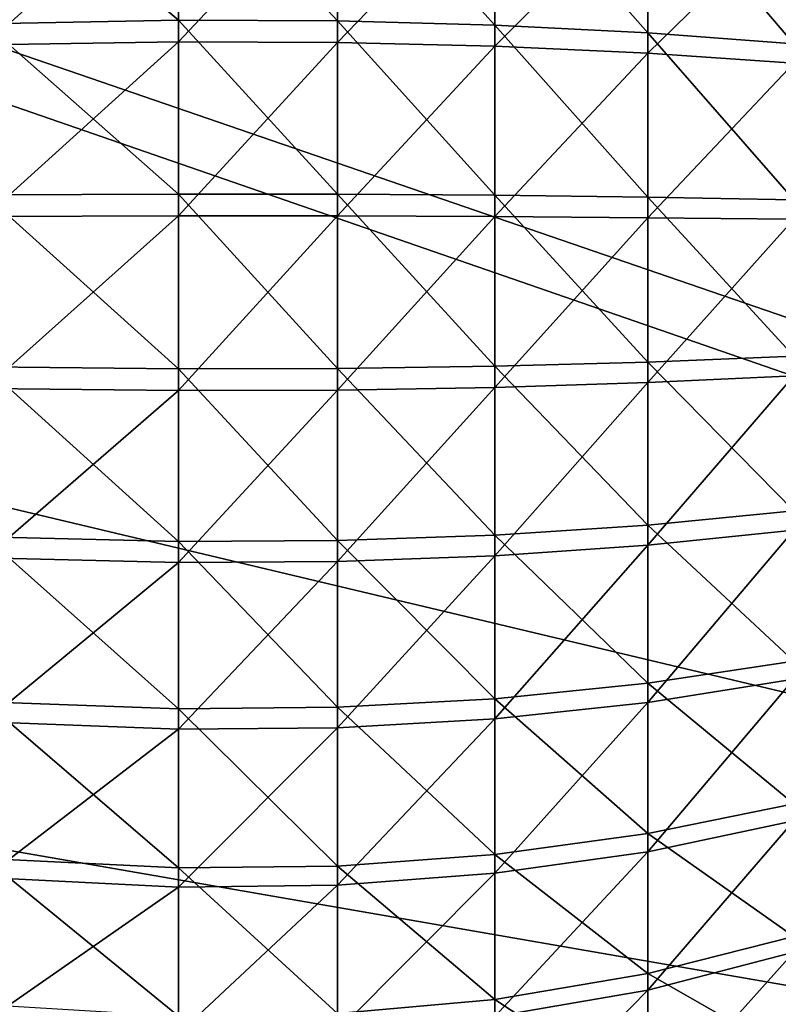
# Model space of a CAD drawing. Extents: x -118 to 117, y 0 to 85.
# Tile 52 of 99: x 0 to 18, y 29 to 52. Entities that reach past the tile are written whole.
import ezdxf

# ---------------------------------------------------------------- set-up
doc = ezdxf.new("R2010")
doc.units = 0
doc.header["$LTSCALE"] = 25.4
doc.layers.get('0').update_dxf_attribs({"color": 13, "linetype": 'CONTINUOUS'})

# ---------------------------------------------------------------- blocks, each defined once
blk = doc.blocks.new('INA-4907_STL')
at = {"color": 18}
mesh = blk.add_polyface(dxfattribs=at)
corners = [(100, 16.979, 92.39), (-100, 64.551, 87.39), (-100, 16.979, 92.39), (-97.853, 84.979, 85.243), (97.853, 84.979, 85.243), (100, 64.551, 87.39)]
mesh.append_faces([[corners[k] for k in face] for face in [(0, 1, 2), (4, 0, 5)]], dxfattribs={"vtx0": -1, "color": 18})
mesh.append_faces([[corners[k] for k in face] for face in [(1, 0, 3), (3, 0, 4)]], dxfattribs={"vtx0": -1, "vtx1": -1, "color": 18})
mesh = blk.add_polyface(dxfattribs=at)
corners = [(-97.853, 84.979, 19.537), (-100, 16.979, 12.39), (-100, 64.551, 17.39), (100, 16.979, 12.39), (97.853, 84.979, 19.537), (100, 64.551, 17.39)]
mesh.append_faces([[corners[k] for k in face] for face in [(0, 1, 2), (3, 4, 5)]], dxfattribs={"vtx0": -1, "color": 18})
mesh.append_faces([[corners[k] for k in face] for face in [(1, 0, 3)]], dxfattribs={"vtx0": -1, "vtx1": -1, "color": 18})
mesh.append_faces([[corners[k] for k in face] for face in [(3, 0, 4)]], dxfattribs={"vtx0": -1, "vtx2": -1, "color": 18})
at = {"color": 7}
mesh = blk.add_polyface(dxfattribs=at)
corners = [(-96.502, 83.479, 83.893), (-100, 15.479, 91.04), (-100, 50.201, 87.39), (100, 15.479, 91.04), (96.502, 83.479, 83.893), (100, 50.201, 87.39)]
mesh.append_faces([[corners[k] for k in face] for face in [(0, 1, 2), (3, 4, 5)]], dxfattribs={"vtx0": -1, "color": 7})
mesh.append_faces([[corners[k] for k in face] for face in [(1, 0, 3)]], dxfattribs={"vtx0": -1, "vtx1": -1, "color": 7})
mesh.append_faces([[corners[k] for k in face] for face in [(3, 0, 4)]], dxfattribs={"vtx0": -1, "vtx2": -1, "color": 7})
mesh = blk.add_polyface(dxfattribs=at)
corners = [(100, 15.479, 13.741), (-100, 50.201, 17.39), (-100, 15.479, 13.741), (-96.502, 83.479, 20.888), (96.502, 83.479, 20.888), (100, 50.201, 17.39)]
mesh.append_faces([[corners[k] for k in face] for face in [(0, 1, 2), (4, 0, 5)]], dxfattribs={"vtx0": -1, "color": 7})
mesh.append_faces([[corners[k] for k in face] for face in [(1, 0, 3), (3, 0, 4)]], dxfattribs={"vtx0": -1, "vtx1": -1, "color": 7})
mesh = blk.add_polyface(dxfattribs=at)
corners = [(3.622, 52.145, 82.742), (-0.857, 55.939, 81.324), (-0.857, 52.064, 82.282), (3.622, 56.081, 81.769)]
mesh.append_faces([[corners[k] for k in face] for face in [(0, 1, 2), (1, 0, 3)]], dxfattribs={"vtx0": -1, "color": 7})
mesh = blk.add_polyface(dxfattribs=at)
corners = [(7.313, 52.128, 82.646), (3.622, 56.081, 81.769), (3.622, 52.145, 82.742), (7.313, 56.051, 81.676)]
mesh.append_faces([[corners[k] for k in face] for face in [(0, 1, 2), (1, 0, 3)]], dxfattribs={"vtx0": -1, "color": 7})
mesh = blk.add_polyface(dxfattribs=at)
corners = [(10.962, 52.03, 82.089), (7.313, 56.051, 81.676), (7.313, 52.128, 82.646), (10.962, 55.879, 81.137)]
mesh.append_faces([[corners[k] for k in face] for face in [(0, 1, 2), (1, 0, 3)]], dxfattribs={"vtx0": -1, "color": 7})
mesh = blk.add_polyface(dxfattribs=at)
corners = [(14.51, 51.851, 81.081), (10.962, 55.879, 81.137), (10.962, 52.03, 82.089), (14.51, 55.568, 80.163)]
mesh.append_faces([[corners[k] for k in face] for face in [(0, 1, 2), (1, 0, 3)]], dxfattribs={"vtx0": -1, "color": 7})
mesh = blk.add_polyface(dxfattribs=at)
corners = [(3.622, 55.597, 23.797), (-0.857, 51.572, 23.351), (-0.857, 55.462, 24.244), (3.622, 51.646, 22.89)]
mesh.append_faces([[corners[k] for k in face] for face in [(0, 1, 2), (1, 0, 3)]], dxfattribs={"vtx0": -1, "color": 7})
mesh = blk.add_polyface(dxfattribs=at)
corners = [(7.313, 55.569, 23.891), (3.622, 51.646, 22.89), (3.622, 55.597, 23.797), (7.313, 51.63, 22.987)]
mesh.append_faces([[corners[k] for k in face] for face in [(0, 1, 2), (1, 0, 3)]], dxfattribs={"vtx0": -1, "color": 7})
mesh = blk.add_polyface(dxfattribs=at)
corners = [(10.962, 55.406, 24.432), (7.313, 51.63, 22.987), (7.313, 55.569, 23.891), (10.962, 51.541, 23.545)]
mesh.append_faces([[corners[k] for k in face] for face in [(0, 1, 2), (1, 0, 3)]], dxfattribs={"vtx0": -1, "color": 7})
mesh = blk.add_polyface(dxfattribs=at)
corners = [(17.899, 51.595, 79.639), (14.51, 55.568, 80.163), (14.51, 51.851, 81.081), (17.899, 55.122, 78.767)]
mesh.append_faces([[corners[k] for k in face] for face in [(0, 1, 2), (1, 0, 3)]], dxfattribs={"vtx0": -1, "color": 7})
mesh = blk.add_polyface(dxfattribs=at)
corners = [(14.51, 55.111, 25.412), (10.962, 51.541, 23.545), (10.962, 55.406, 24.432), (14.51, 51.379, 24.555)]
mesh.append_faces([[corners[k] for k in face] for face in [(0, 1, 2), (1, 0, 3)]], dxfattribs={"vtx0": -1, "color": 7})
mesh = blk.add_polyface(dxfattribs=at)
corners = [(17.899, 54.688, 26.815), (14.51, 51.379, 24.555), (14.51, 55.111, 25.412), (17.899, 51.147, 26.002)]
mesh.append_faces([[corners[k] for k in face] for face in [(0, 1, 2), (1, 0, 3)]], dxfattribs={"vtx0": -1, "color": 7})
mesh = blk.add_polyface(dxfattribs=at)
corners = [(3.622, 48.115, 83.182), (-0.857, 52.064, 82.282), (-0.857, 48.095, 82.715), (3.622, 52.145, 82.742)]
mesh.append_faces([[corners[k] for k in face] for face in [(0, 1, 2), (1, 0, 3)]], dxfattribs={"vtx0": -1, "color": 7})
mesh = blk.add_polyface(dxfattribs=at)
corners = [(7.313, 48.111, 83.084), (3.622, 52.145, 82.742), (3.622, 48.115, 83.182), (7.313, 52.128, 82.646)]
mesh.append_faces([[corners[k] for k in face] for face in [(0, 1, 2), (1, 0, 3)]], dxfattribs={"vtx0": -1, "color": 7})
mesh = blk.add_polyface(dxfattribs=at)
corners = [(10.962, 48.087, 82.519), (7.313, 52.128, 82.646), (7.313, 48.111, 83.084), (10.962, 52.03, 82.089)]
mesh.append_faces([[corners[k] for k in face] for face in [(0, 1, 2), (1, 0, 3)]], dxfattribs={"vtx0": -1, "color": 7})
mesh = blk.add_polyface(dxfattribs=at)
corners = [(14.51, 48.044, 81.496), (10.962, 52.03, 82.089), (10.962, 48.087, 82.519), (14.51, 51.851, 81.081)]
mesh.append_faces([[corners[k] for k in face] for face in [(0, 1, 2), (1, 0, 3)]], dxfattribs={"vtx0": -1, "color": 7})
mesh = blk.add_polyface(dxfattribs=at)
corners = [(17.899, 47.983, 80.033), (14.51, 51.851, 81.081), (14.51, 48.044, 81.496), (17.899, 51.595, 79.639)]
mesh.append_faces([[corners[k] for k in face] for face in [(0, 1, 2), (1, 0, 3)]], dxfattribs={"vtx0": -1, "color": 7})
mesh = blk.add_polyface(dxfattribs=at)
corners = [(3.622, 51.646, 22.89), (-0.857, 47.597, 22.985), (-0.857, 51.572, 23.351), (3.622, 47.608, 22.518)]
mesh.append_faces([[corners[k] for k in face] for face in [(0, 1, 2), (1, 0, 3)]], dxfattribs={"vtx0": -1, "color": 7})
mesh = blk.add_polyface(dxfattribs=at)
corners = [(7.313, 51.63, 22.987), (3.622, 47.608, 22.518), (3.622, 51.646, 22.89), (7.313, 47.606, 22.616)]
mesh.append_faces([[corners[k] for k in face] for face in [(0, 1, 2), (1, 0, 3)]], dxfattribs={"vtx0": -1, "color": 7})
mesh = blk.add_polyface(dxfattribs=at)
corners = [(10.962, 51.541, 23.545), (7.313, 47.606, 22.616), (7.313, 51.63, 22.987), (10.962, 47.592, 23.181)]
mesh.append_faces([[corners[k] for k in face] for face in [(0, 1, 2), (1, 0, 3)]], dxfattribs={"vtx0": -1, "color": 7})
mesh = blk.add_polyface(dxfattribs=at)
corners = [(14.51, 51.379, 24.555), (10.962, 47.592, 23.181), (10.962, 51.541, 23.545), (14.51, 47.566, 24.204)]
mesh.append_faces([[corners[k] for k in face] for face in [(0, 1, 2), (1, 0, 3)]], dxfattribs={"vtx0": -1, "color": 7})
mesh = blk.add_polyface(dxfattribs=at)
corners = [(17.899, 51.147, 26.002), (14.51, 47.566, 24.204), (14.51, 51.379, 24.555), (17.899, 47.529, 25.668)]
mesh.append_faces([[corners[k] for k in face] for face in [(0, 1, 2), (1, 0, 3)]], dxfattribs={"vtx0": -1, "color": 7})
mesh = blk.add_polyface(dxfattribs=at)
corners = [(3.622, 44.062, 83.08), (-0.857, 48.095, 82.715), (-0.857, 44.105, 82.614), (3.622, 48.115, 83.182)]
mesh.append_faces([[corners[k] for k in face] for face in [(0, 1, 2), (1, 0, 3)]], dxfattribs={"vtx0": -1, "color": 7})
mesh = blk.add_polyface(dxfattribs=at)
corners = [(7.313, 44.071, 82.982), (3.622, 48.115, 83.182), (3.622, 44.062, 83.08), (7.313, 48.111, 83.084)]
mesh.append_faces([[corners[k] for k in face] for face in [(0, 1, 2), (1, 0, 3)]], dxfattribs={"vtx0": -1, "color": 7})
mesh = blk.add_polyface(dxfattribs=at)
corners = [(10.962, 44.123, 82.419), (7.313, 48.111, 83.084), (7.313, 44.071, 82.982), (10.962, 48.087, 82.519)]
mesh.append_faces([[corners[k] for k in face] for face in [(0, 1, 2), (1, 0, 3)]], dxfattribs={"vtx0": -1, "color": 7})
mesh = blk.add_polyface(dxfattribs=at)
corners = [(14.51, 44.217, 81.4), (10.962, 48.087, 82.519), (10.962, 44.123, 82.419), (14.51, 48.044, 81.496)]
mesh.append_faces([[corners[k] for k in face] for face in [(0, 1, 2), (1, 0, 3)]], dxfattribs={"vtx0": -1, "color": 7})
mesh = blk.add_polyface(dxfattribs=at)
corners = [(17.899, 44.351, 79.942), (14.51, 48.044, 81.496), (14.51, 44.217, 81.4), (17.899, 47.983, 80.033)]
mesh.append_faces([[corners[k] for k in face] for face in [(0, 1, 2), (1, 0, 3)]], dxfattribs={"vtx0": -1, "color": 7})
mesh = blk.add_polyface(dxfattribs=at)
corners = [(3.622, 47.608, 22.518), (-0.857, 43.608, 23.152), (-0.857, 47.597, 22.985), (3.622, 43.558, 22.687)]
mesh.append_faces([[corners[k] for k in face] for face in [(0, 1, 2), (1, 0, 3)]], dxfattribs={"vtx0": -1, "color": 7})
mesh = blk.add_polyface(dxfattribs=at)
corners = [(7.313, 47.606, 22.616), (3.622, 43.558, 22.687), (3.622, 47.608, 22.518), (7.313, 43.568, 22.784)]
mesh.append_faces([[corners[k] for k in face] for face in [(0, 1, 2), (1, 0, 3)]], dxfattribs={"vtx0": -1, "color": 7})
mesh = blk.add_polyface(dxfattribs=at)
corners = [(10.962, 47.592, 23.181), (7.313, 43.568, 22.784), (7.313, 47.606, 22.616), (10.962, 43.629, 23.346)]
mesh.append_faces([[corners[k] for k in face] for face in [(0, 1, 2), (1, 0, 3)]], dxfattribs={"vtx0": -1, "color": 7})
mesh = blk.add_polyface(dxfattribs=at)
corners = [(14.51, 47.566, 24.204), (10.962, 43.629, 23.346), (10.962, 47.592, 23.181), (14.51, 43.74, 24.364)]
mesh.append_faces([[corners[k] for k in face] for face in [(0, 1, 2), (1, 0, 3)]], dxfattribs={"vtx0": -1, "color": 7})
mesh = blk.add_polyface(dxfattribs=at)
corners = [(17.899, 47.529, 25.668), (14.51, 43.74, 24.364), (14.51, 47.566, 24.204), (17.899, 43.899, 25.82)]
mesh.append_faces([[corners[k] for k in face] for face in [(0, 1, 2), (1, 0, 3)]], dxfattribs={"vtx0": -1, "color": 7})
mesh = blk.add_polyface(dxfattribs=at)
corners = [(17.899, 40.764, 79.367), (14.51, 44.217, 81.4), (14.51, 40.436, 80.795), (17.899, 44.351, 79.942)]
mesh.append_faces([[corners[k] for k in face] for face in [(0, 1, 2), (1, 0, 3)]], dxfattribs={"vtx0": -1, "color": 7})
mesh = blk.add_polyface(dxfattribs=at)
corners = [(3.622, 40.059, 82.439), (-0.857, 44.105, 82.614), (-0.857, 40.163, 81.983), (3.622, 44.062, 83.08)]
mesh.append_faces([[corners[k] for k in face] for face in [(0, 1, 2), (1, 0, 3)]], dxfattribs={"vtx0": -1, "color": 7})
mesh = blk.add_polyface(dxfattribs=at)
corners = [(7.313, 40.081, 82.343), (3.622, 44.062, 83.08), (3.622, 40.059, 82.439), (7.313, 44.071, 82.982)]
mesh.append_faces([[corners[k] for k in face] for face in [(0, 1, 2), (1, 0, 3)]], dxfattribs={"vtx0": -1, "color": 7})
mesh = blk.add_polyface(dxfattribs=at)
corners = [(10.962, 40.207, 81.793), (7.313, 44.071, 82.982), (7.313, 40.081, 82.343), (10.962, 44.123, 82.419)]
mesh.append_faces([[corners[k] for k in face] for face in [(0, 1, 2), (1, 0, 3)]], dxfattribs={"vtx0": -1, "color": 7})
mesh = blk.add_polyface(dxfattribs=at)
corners = [(14.51, 40.436, 80.795), (10.962, 44.123, 82.419), (10.962, 40.207, 81.793), (14.51, 44.217, 81.4)]
mesh.append_faces([[corners[k] for k in face] for face in [(0, 1, 2), (1, 0, 3)]], dxfattribs={"vtx0": -1, "color": 7})
mesh = blk.add_polyface(dxfattribs=at)
corners = [(17.899, 43.899, 25.82), (14.51, 39.97, 25.032), (14.51, 43.74, 24.364), (17.899, 40.322, 26.454)]
mesh.append_faces([[corners[k] for k in face] for face in [(0, 1, 2), (1, 0, 3)]], dxfattribs={"vtx0": -1, "color": 7})
mesh = blk.add_polyface(dxfattribs=at)
corners = [(10.962, 43.629, 23.346), (7.313, 39.589, 23.49), (7.313, 43.568, 22.784), (10.962, 39.725, 24.039)]
mesh.append_faces([[corners[k] for k in face] for face in [(0, 1, 2), (1, 0, 3)]], dxfattribs={"vtx0": -1, "color": 7})
mesh = blk.add_polyface(dxfattribs=at)
corners = [(14.51, 43.74, 24.364), (10.962, 39.725, 24.039), (10.962, 43.629, 23.346), (14.51, 39.97, 25.032)]
mesh.append_faces([[corners[k] for k in face] for face in [(0, 1, 2), (1, 0, 3)]], dxfattribs={"vtx0": -1, "color": 7})
mesh = blk.add_polyface(dxfattribs=at)
corners = [(3.622, 43.558, 22.687), (-0.857, 39.678, 23.849), (-0.857, 43.608, 23.152), (3.622, 39.566, 23.395)]
mesh.append_faces([[corners[k] for k in face] for face in [(0, 1, 2), (1, 0, 3)]], dxfattribs={"vtx0": -1, "color": 7})
mesh = blk.add_polyface(dxfattribs=at)
corners = [(7.313, 43.568, 22.784), (3.622, 39.566, 23.395), (3.622, 43.558, 22.687), (7.313, 39.589, 23.49)]
mesh.append_faces([[corners[k] for k in face] for face in [(0, 1, 2), (1, 0, 3)]], dxfattribs={"vtx0": -1, "color": 7})
mesh = blk.add_polyface(dxfattribs=at)
corners = [(17.899, 37.285, 78.32), (14.51, 40.436, 80.795), (14.51, 36.769, 79.691), (17.899, 40.764, 79.367)]
mesh.append_faces([[corners[k] for k in face] for face in [(0, 1, 2), (1, 0, 3)]], dxfattribs={"vtx0": -1, "color": 7})
mesh = blk.add_polyface(dxfattribs=at)
corners = [(14.51, 36.769, 79.691), (10.962, 40.207, 81.793), (10.962, 36.41, 80.649), (14.51, 40.436, 80.795)]
mesh.append_faces([[corners[k] for k in face] for face in [(0, 1, 2), (1, 0, 3)]], dxfattribs={"vtx0": -1, "color": 7})
mesh = blk.add_polyface(dxfattribs=at)
corners = [(10.962, 36.41, 80.649), (7.313, 40.081, 82.343), (7.313, 36.211, 81.178), (10.962, 40.207, 81.793)]
mesh.append_faces([[corners[k] for k in face] for face in [(0, 1, 2), (1, 0, 3)]], dxfattribs={"vtx0": -1, "color": 7})
mesh = blk.add_polyface(dxfattribs=at)
corners = [(17.899, 40.322, 26.454), (14.51, 36.323, 26.197), (14.51, 39.97, 25.032), (17.899, 36.861, 27.56)]
mesh.append_faces([[corners[k] for k in face] for face in [(0, 1, 2), (1, 0, 3)]], dxfattribs={"vtx0": -1, "color": 7})
mesh = blk.add_polyface(dxfattribs=at)
corners = [(3.622, 36.176, 81.27), (-0.857, 40.163, 81.983), (-0.857, 36.341, 80.833), (3.622, 40.059, 82.439)]
mesh.append_faces([[corners[k] for k in face] for face in [(0, 1, 2), (1, 0, 3)]], dxfattribs={"vtx0": -1, "color": 7})
mesh = blk.add_polyface(dxfattribs=at)
corners = [(7.313, 36.211, 81.178), (3.622, 40.059, 82.439), (3.622, 36.176, 81.27), (7.313, 40.081, 82.343)]
mesh.append_faces([[corners[k] for k in face] for face in [(0, 1, 2), (1, 0, 3)]], dxfattribs={"vtx0": -1, "color": 7})
mesh = blk.add_polyface(dxfattribs=at)
corners = [(14.51, 39.97, 25.032), (10.962, 35.947, 25.245), (10.962, 39.725, 24.039), (14.51, 36.323, 26.197)]
mesh.append_faces([[corners[k] for k in face] for face in [(0, 1, 2), (1, 0, 3)]], dxfattribs={"vtx0": -1, "color": 7})
mesh = blk.add_polyface(dxfattribs=at)
corners = [(3.622, 39.566, 23.395), (-0.857, 35.875, 25.063), (-0.857, 39.678, 23.849), (3.622, 35.703, 24.628)]
mesh.append_faces([[corners[k] for k in face] for face in [(0, 1, 2), (1, 0, 3)]], dxfattribs={"vtx0": -1, "color": 7})
mesh = blk.add_polyface(dxfattribs=at)
corners = [(7.313, 39.589, 23.49), (3.622, 35.703, 24.628), (3.622, 39.566, 23.395), (7.313, 35.739, 24.719)]
mesh.append_faces([[corners[k] for k in face] for face in [(0, 1, 2), (1, 0, 3)]], dxfattribs={"vtx0": -1, "color": 7})
mesh = blk.add_polyface(dxfattribs=at)
corners = [(10.962, 39.725, 24.039), (7.313, 35.739, 24.719), (7.313, 39.589, 23.49), (10.962, 35.947, 25.245)]
mesh.append_faces([[corners[k] for k in face] for face in [(0, 1, 2), (1, 0, 3)]], dxfattribs={"vtx0": -1, "color": 7})
mesh = blk.add_polyface(dxfattribs=at)
corners = [(17.899, 33.976, 76.818), (14.51, 36.769, 79.691), (14.51, 33.283, 78.109), (17.899, 37.285, 78.32)]
mesh.append_faces([[corners[k] for k in face] for face in [(0, 1, 2), (1, 0, 3)]], dxfattribs={"vtx0": -1, "color": 7})
mesh = blk.add_polyface(dxfattribs=at)
corners = [(14.51, 33.283, 78.109), (10.962, 36.41, 80.649), (10.962, 32.799, 79.01), (14.51, 36.769, 79.691)]
mesh.append_faces([[corners[k] for k in face] for face in [(0, 1, 2), (1, 0, 3)]], dxfattribs={"vtx0": -1, "color": 7})
mesh = blk.add_polyface(dxfattribs=at)
corners = [(17.899, 36.861, 27.56), (14.51, 32.863, 27.838), (14.51, 36.323, 26.197), (17.899, 33.578, 29.117)]
mesh.append_faces([[corners[k] for k in face] for face in [(0, 1, 2), (1, 0, 3)]], dxfattribs={"vtx0": -1, "color": 7})
mesh = blk.add_polyface(dxfattribs=at)
corners = [(3.622, 32.485, 79.594), (-0.857, 36.341, 80.833), (-0.857, 32.706, 79.183), (3.622, 36.176, 81.27)]
mesh.append_faces([[corners[k] for k in face] for face in [(0, 1, 2), (1, 0, 3)]], dxfattribs={"vtx0": -1, "color": 7})
mesh = blk.add_polyface(dxfattribs=at)
corners = [(10.962, 32.799, 79.01), (7.313, 36.211, 81.178), (7.313, 32.531, 79.508), (10.962, 36.41, 80.649)]
mesh.append_faces([[corners[k] for k in face] for face in [(0, 1, 2), (1, 0, 3)]], dxfattribs={"vtx0": -1, "color": 7})
mesh = blk.add_polyface(dxfattribs=at)
corners = [(14.51, 36.323, 26.197), (10.962, 32.364, 26.944), (10.962, 35.947, 25.245), (14.51, 32.863, 27.838)]
mesh.append_faces([[corners[k] for k in face] for face in [(0, 1, 2), (1, 0, 3)]], dxfattribs={"vtx0": -1, "color": 7})
mesh = blk.add_polyface(dxfattribs=at)
corners = [(7.313, 32.531, 79.508), (3.622, 36.176, 81.27), (3.622, 32.485, 79.594), (7.313, 36.211, 81.178)]
mesh.append_faces([[corners[k] for k in face] for face in [(0, 1, 2), (1, 0, 3)]], dxfattribs={"vtx0": -1, "color": 7})
mesh = blk.add_polyface(dxfattribs=at)
corners = [(3.622, 35.703, 24.628), (-0.857, 32.268, 26.774), (-0.857, 35.875, 25.063), (3.622, 32.04, 26.366)]
mesh.append_faces([[corners[k] for k in face] for face in [(0, 1, 2), (1, 0, 3)]], dxfattribs={"vtx0": -1, "color": 7})
mesh = blk.add_polyface(dxfattribs=at)
corners = [(10.962, 35.947, 25.245), (7.313, 32.088, 26.451), (7.313, 35.739, 24.719), (10.962, 32.364, 26.944)]
mesh.append_faces([[corners[k] for k in face] for face in [(0, 1, 2), (1, 0, 3)]], dxfattribs={"vtx0": -1, "color": 7})
mesh = blk.add_polyface(dxfattribs=at)
corners = [(7.313, 35.739, 24.719), (3.622, 32.04, 26.366), (3.622, 35.703, 24.628), (7.313, 32.088, 26.451)]
mesh.append_faces([[corners[k] for k in face] for face in [(0, 1, 2), (1, 0, 3)]], dxfattribs={"vtx0": -1, "color": 7})
mesh = blk.add_polyface(dxfattribs=at)
corners = [(17.899, 30.898, 74.889), (14.51, 33.283, 78.109), (14.51, 30.038, 76.075), (17.899, 33.976, 76.818)]
mesh.append_faces([[corners[k] for k in face] for face in [(0, 1, 2), (1, 0, 3)]], dxfattribs={"vtx0": -1, "color": 7})
mesh = blk.add_polyface(dxfattribs=at)
corners = [(17.899, 33.578, 29.117), (14.51, 29.653, 29.925), (14.51, 32.863, 27.838), (17.899, 30.532, 31.097)]
mesh.append_faces([[corners[k] for k in face] for face in [(0, 1, 2), (1, 0, 3)]], dxfattribs={"vtx0": -1, "color": 7})
mesh = blk.add_polyface(dxfattribs=at)
corners = [(14.51, 30.038, 76.075), (10.962, 32.799, 79.01), (10.962, 29.438, 76.904), (14.51, 33.283, 78.109)]
mesh.append_faces([[corners[k] for k in face] for face in [(0, 1, 2), (1, 0, 3)]], dxfattribs={"vtx0": -1, "color": 7})
mesh = blk.add_polyface(dxfattribs=at)
corners = [(3.622, 29.049, 77.441), (-0.857, 32.706, 79.183), (-0.857, 29.323, 77.063), (3.622, 32.485, 79.594)]
mesh.append_faces([[corners[k] for k in face] for face in [(0, 1, 2), (1, 0, 3)]], dxfattribs={"vtx0": -1, "color": 7})
mesh = blk.add_polyface(dxfattribs=at)
corners = [(10.962, 29.438, 76.904), (7.313, 32.531, 79.508), (7.313, 29.107, 77.362), (10.962, 32.799, 79.01)]
mesh.append_faces([[corners[k] for k in face] for face in [(0, 1, 2), (1, 0, 3)]], dxfattribs={"vtx0": -1, "color": 7})
mesh = blk.add_polyface(dxfattribs=at)
corners = [(14.51, 32.863, 27.838), (10.962, 29.039, 29.106), (10.962, 32.364, 26.944), (14.51, 29.653, 29.925)]
mesh.append_faces([[corners[k] for k in face] for face in [(0, 1, 2), (1, 0, 3)]], dxfattribs={"vtx0": -1, "color": 7})
mesh = blk.add_polyface(dxfattribs=at)
corners = [(7.313, 29.107, 77.362), (3.622, 32.485, 79.594), (3.622, 29.049, 77.441), (7.313, 32.531, 79.508)]
mesh.append_faces([[corners[k] for k in face] for face in [(0, 1, 2), (1, 0, 3)]], dxfattribs={"vtx0": -1, "color": 7})
mesh = blk.add_polyface(dxfattribs=at)
corners = [(3.622, 32.04, 26.366), (-0.857, 28.922, 28.949), (-0.857, 32.268, 26.774), (3.622, 28.641, 28.576)]
mesh.append_faces([[corners[k] for k in face] for face in [(0, 1, 2), (1, 0, 3)]], dxfattribs={"vtx0": -1, "color": 7})
mesh = blk.add_polyface(dxfattribs=at)
corners = [(10.962, 32.364, 26.944), (7.313, 28.7, 28.654), (7.313, 32.088, 26.451), (10.962, 29.039, 29.106)]
mesh.append_faces([[corners[k] for k in face] for face in [(0, 1, 2), (1, 0, 3)]], dxfattribs={"vtx0": -1, "color": 7})
mesh = blk.add_polyface(dxfattribs=at)
corners = [(7.313, 32.088, 26.451), (3.622, 28.641, 28.576), (3.622, 32.04, 26.366), (7.313, 28.7, 28.654)]
mesh.append_faces([[corners[k] for k in face] for face in [(0, 1, 2), (1, 0, 3)]], dxfattribs={"vtx0": -1, "color": 7})
mesh = blk.add_polyface(dxfattribs=at)
corners = [(17.899, 28.103, 72.566), (14.51, 30.038, 76.075), (14.51, 27.094, 73.628), (17.899, 30.898, 74.889)]
mesh.append_faces([[corners[k] for k in face] for face in [(0, 1, 2), (1, 0, 3)]], dxfattribs={"vtx0": -1, "color": 7})
mesh = blk.add_polyface(dxfattribs=at)
corners = [(17.899, 30.532, 31.097), (14.51, 26.75, 32.421), (14.51, 29.653, 29.925), (17.899, 27.777, 33.466)]
mesh.append_faces([[corners[k] for k in face] for face in [(0, 1, 2), (1, 0, 3)]], dxfattribs={"vtx0": -1, "color": 7})
mesh = blk.add_polyface(dxfattribs=at)
corners = [(14.51, 27.094, 73.628), (10.962, 29.438, 76.904), (10.962, 26.389, 74.369), (14.51, 30.038, 76.075)]
mesh.append_faces([[corners[k] for k in face] for face in [(0, 1, 2), (1, 0, 3)]], dxfattribs={"vtx0": -1, "color": 7})
mesh = blk.add_polyface(dxfattribs=at)
corners = [(14.51, 29.653, 29.925), (10.962, 26.032, 31.692), (10.962, 29.039, 29.106), (14.51, 26.75, 32.421)]
mesh.append_faces([[corners[k] for k in face] for face in [(0, 1, 2), (1, 0, 3)]], dxfattribs={"vtx0": -1, "color": 7})
mesh = blk.add_polyface(dxfattribs=at)
corners = [(10.962, 26.389, 74.369), (7.313, 29.107, 77.362), (7.313, 25.999, 74.779), (10.962, 29.438, 76.904)]
mesh.append_faces([[corners[k] for k in face] for face in [(0, 1, 2), (1, 0, 3)]], dxfattribs={"vtx0": -1, "color": 7})

msp = doc.modelspace()

# ---------------------------------------------------------------- block references
at = {"color": 0}
msp.add_blockref('INA-4907_STL', (0, 0), dxfattribs=at)

doc.saveas('drawing.dxf')
